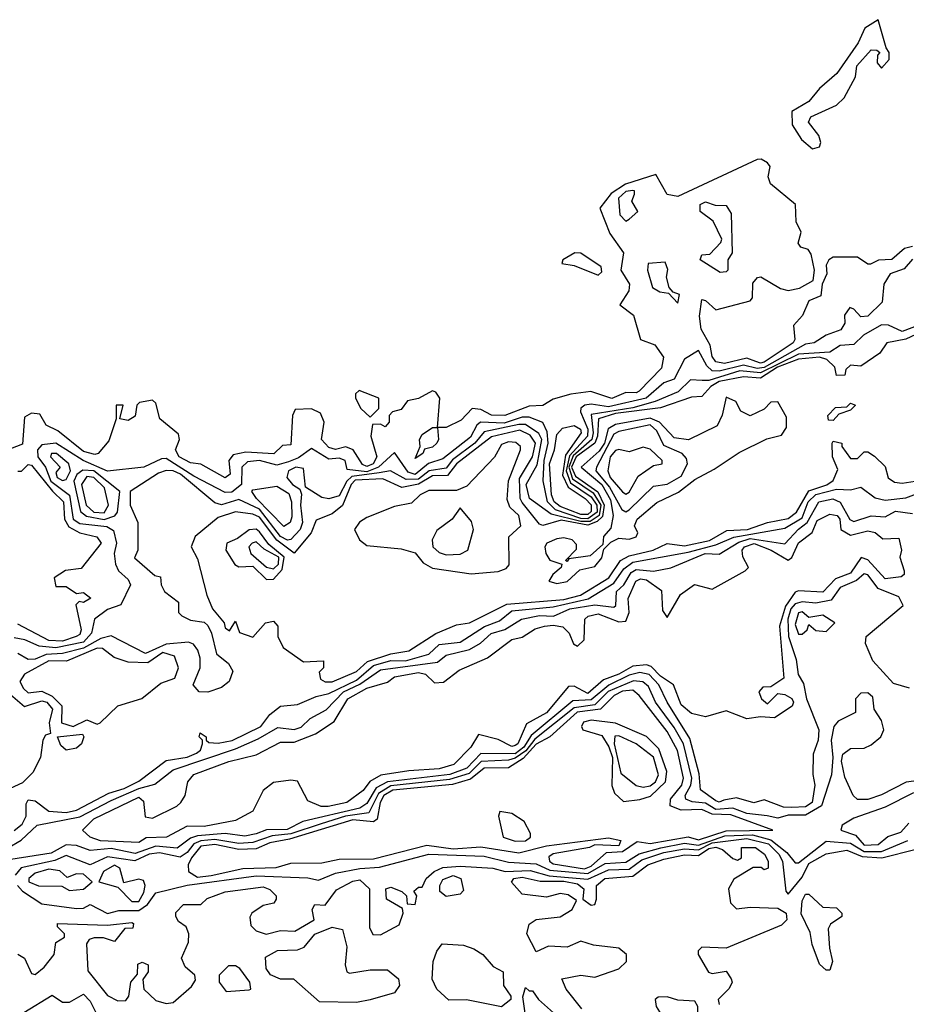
# Model space of a CAD drawing. Extents: x 2889633 to 3052318, y 540750 to 918690.
# Tile 71 of 256: x 3029651 to 3032217, y 568801 to 571650. Entities that reach past the tile are written whole.
import ezdxf

# ---------------------------------------------------------------- set-up
doc = ezdxf.new("R2010")
doc.units = 0

msp = doc.modelspace()

# ---------------------------------------------------------------- linework, layer by layer
at = {"layer": '0CON02XD'}
for points in [[(3031945, 571276.7), (3031965, 571282.5), (3031968.8, 571295), (3031963.8, 571315), (3031933.6, 571353.6), (3031940.7, 571369.3), (3032015, 571402.5), (3032036.4, 571423.6), (3032070, 571485), (3032073.9, 571516.1), (3032115, 571562.5), (3032131.7, 571561.7), (3032140, 571555), (3032133, 571547), (3032132.5, 571525), (3032145, 571510), (3032167.5, 571535), (3032167.5, 571555), (3032158.3, 571568.3), (3032135, 571650), (3032096.2, 571625), (3032077, 571583), (3032015.7, 571494.3), (3031965, 571451.2), (3031935, 571413.3), (3031885.7, 571384.3), (3031885.9, 571345.9), (3031913.8, 571303.8), (3031945, 571276.7)], [(3032235, 570993.8), (3032211.7, 570988.3), (3032175, 570956.2), (3032135.8, 570954.2), (3032113, 570943), (3032105, 570942.5), (3032075, 570962.5), (3032005, 570963.3), (3031992.5, 570955), (3031985, 570940), (3031986.7, 570915), (3031973.3, 570885), (3031968.8, 570851.2), (3031935, 570836.7), (3031915.8, 570794.2), (3031890, 570765), (3031894.2, 570725), (3031889.2, 570715), (3031805, 570659.5), (3031795, 570655.7), (3031780.9, 570660.9), (3031755, 570670.8), (3031690, 570655), (3031665, 570660), (3031654.4, 570675), (3031648.7, 570708.7), (3031622.5, 570755), (3031617.7, 570792.3), (3031625, 570840), (3031635, 570837.5), (3031665, 570810), (3031765, 570836.7), (3031771.2, 570845), (3031772, 570888), (3031786.1, 570903.9), (3031795.9, 570905.9), (3031852.6, 570872.6), (3031875, 570866.9), (3031907.3, 570872.7), (3031946.7, 570895), (3031951.2, 570925), (3031941.7, 570971.7), (3031932.5, 570985), (3031911.7, 570991.7), (3031903.6, 571003.6), (3031912.5, 571035), (3031897.5, 571065), (3031896.2, 571115), (3031823.5, 571175), (3031816.7, 571195), (3031822.9, 571225), (3031815, 571235.7), (3031796.2, 571246.2), (3031785, 571245.5), (3031555, 571138.1), (3031525, 571144), (3031492, 571202), (3031404.3, 571174.3), (3031362.6, 571147.4), (3031330, 571105), (3031358.3, 571031.7), (3031398, 570975), (3031390, 570925), (3031416, 570885), (3031414, 570865), (3031387.5, 570825), (3031427.5, 570795), (3031447.5, 570725), (3031489.3, 570709.3), (3031514, 570674), (3031507.9, 570642.1), (3031443.3, 570575), (3031435, 570570), (3031405, 570570.8), (3031364.1, 570554.1), (3031303.9, 570573.9), (3031246, 570566), (3031195, 570552), (3031165, 570533.8), (3031125, 570532), (3031055, 570504.4), (3031015.8, 570505.8), (3030985, 570522), (3030960, 570525), (3030928.3, 570491.7), (3030885, 570470), (3030860, 570470), (3030862.5, 570435), (3030857.5, 570425), (3030845, 570413.3), (3030822.5, 570407.5), (3030817.5, 570395), (3030795, 570380), (3030810, 570415), (3030807.5, 570435), (3030815, 570450), (3030845, 570470), (3030860, 570470), (3030866.7, 570555), (3030855, 570572.5), (3030845, 570576.2), (3030805, 570554), (3030773, 570547), (3030755, 570522.5), (3030730, 570515), (3030720, 570505), (3030720, 570485), (3030708.3, 570471.7), (3030695, 570480), (3030671.7, 570478.3), (3030666.7, 570445), (3030684.2, 570385), (3030674, 570365), (3030655, 570357.5), (3030642.5, 570362.5), (3030615.7, 570405.7), (3030595, 570414), (3030565, 570406), (3030545, 570412), (3030524.2, 570435), (3030531.4, 570485), (3030521.3, 570511.3), (3030495, 570524.2), (3030448.3, 570521.7), (3030440, 570505), (3030435, 570420), (3030411.7, 570418.3), (3030385.9, 570394.1), (3030305, 570398.6), (3030268.8, 570391.2), (3030256.2, 570375), (3030260, 570335), (3030245, 570324), (3030175, 570363.8), (3030145, 570368), (3030112, 570385), (3030102, 570405), (3030113.3, 570435), (3030110.7, 570450.7), (3030056.2, 570495), (3030045, 570540), (3030035, 570548.8), (3029997.5, 570542.5), (3029990, 570535), (3029985, 570502.5), (3029965, 570490), (3029940, 570495), (3029950, 570535), (3029930, 570535), (3029930, 570495), (3029908.8, 570431.2), (3029877.5, 570395), (3029868, 570392), (3029835, 570400.8), (3029760.7, 570460.7), (3029727, 570477), (3029708.8, 570508.8), (3029685, 570511.2), (3029665, 570500), (3029658.3, 570421.7), (3029593.6, 570396.4)], [(3031405, 571067.5), (3031415, 571072.5), (3031440, 571095), (3031422.5, 571125), (3031430, 571145), (3031430, 571155), (3031425, 571156.2), (3031405, 571152.5), (3031383.6, 571133.6), (3031387.5, 571085), (3031405, 571067.5)], [(3031678.3, 570918.3), (3031620, 570955), (3031625, 570970), (3031648.3, 570971.7), (3031680, 571005), (3031682.5, 571015), (3031657.5, 571067.5), (3031620, 571095), (3031620, 571115), (3031635, 571122.5), (3031663.6, 571113.6), (3031695, 571112.5), (3031709.3, 571089.3), (3031712.5, 570975), (3031700, 570955), (3031700, 570925), (3031695, 570920), (3031678.3, 570918.3)], [(3031325, 570911.2), (3031335, 570920), (3031333.8, 570935), (3031275, 570974.2), (3031257.5, 570975), (3031222.5, 570955), (3031220, 570945), (3031255, 570938.8), (3031325, 570911.2)], [(3032235, 570957.5), (3032210.7, 570929.3), (3032170, 570915), (3032151.2, 570885), (3032147, 570833), (3032105, 570792.5), (3032085, 570790), (3032065, 570812.5), (3032053, 570817), (3032037.5, 570795), (3032038.3, 570771.7), (3032027.3, 570752.7), (3031985, 570737.5), (3031950, 570715), (3031925, 570710.8), (3031805, 570644.1), (3031785, 570640.4), (3031745, 570650), (3031675, 570632.9), (3031655, 570634.3), (3031638.9, 570648.9), (3031615, 570692.5), (3031575, 570667.5), (3031545, 570610), (3031515, 570598.8), (3031463.8, 570555), (3031355, 570530), (3031305, 570537.1), (3031285.8, 570534.2), (3031274.2, 570525.8), (3031273.8, 570515), (3031295.3, 570465.3), (3031293.6, 570445), (3031241.9, 570388), (3031231.9, 570345), (3031245, 570310), (3031305, 570269.6), (3031321.3, 570245), (3031321.8, 570225), (3031295, 570205.3), (3031275, 570206.8), (3031201.7, 570231.7), (3031178.5, 570255), (3031165.5, 570315.5), (3031168.5, 570375), (3031180.5, 570425), (3031177.4, 570457.4), (3031164.3, 570484.3), (3031125, 570500), (3031105, 570500), (3031052.8, 570482.8), (3030984.5, 570485.5), (3030973.5, 570476.5), (3030955, 570442), (3030875, 570379.2), (3030833.8, 570366.2), (3030795, 570333.6), (3030775, 570340.8), (3030735, 570397.5), (3030689.4, 570355), (3030655, 570341.4), (3030598.8, 570348.8), (3030592.5, 570375), (3030575, 570380.8), (3030545, 570378.6), (3030495, 570408.8), (3030457.8, 570382.2), (3030428.9, 570371.1), (3030395, 570361.4), (3030345, 570374.3), (3030309.7, 570370.4), (3030294, 570355), (3030292.5, 570305), (3030265, 570282.5), (3030245, 570282), (3030155, 570329.2), (3030075, 570380), (3030060.8, 570379.2), (3030010, 570355), (3029905, 570344), (3029834.5, 570374.5), (3029755, 570424.3), (3029715, 570420), (3029702.5, 570405), (3029702.9, 570385), (3029725.4, 570355.4), (3029740.5, 570315), (3029795, 570273.8), (3029805.8, 570205), (3029825, 570191.9), (3029903.2, 570183.2), (3029922.1, 570172.1), (3029930.8, 570135), (3029924.2, 570105), (3029927.5, 570075), (3029936.2, 570055), (3029965, 570030), (3029971.2, 570015), (3029943, 569957), (3029905, 569943.3), (3029866.7, 569915), (3029858, 569875), (3029835, 569848.5), (3029755, 569832.1), (3029706.9, 569836.9), (3029665.6, 569855.6), (3029635, 569861.2)], [(3031555, 570830), (3031560, 570855), (3031541.7, 570861.7), (3031530, 570875), (3031522.5, 570905), (3031526.7, 570926.7), (3031518.3, 570948.3), (3031470, 570945), (3031467.5, 570925), (3031482.5, 570875), (3031503, 570863), (3031528.3, 570858.3), (3031555, 570830)], [(3032260.6, 570769.4), (3032205, 570747.5), (3032165, 570765.8), (3032145, 570767.5), (3032092.4, 570737.6), (3032065, 570710), (3032025, 570707.1), (3031995, 570688.1), (3031905, 570682.5), (3031795, 570627.8), (3031735, 570633.8), (3031645, 570605.7), (3031625.9, 570605.9), (3031592.3, 570607.7), (3031556.5, 570573.5), (3031490, 570545), (3031425, 570526.9), (3031305, 570508), (3031310.7, 570455), (3031306.2, 570435), (3031252.1, 570387.9), (3031239.8, 570355), (3031251, 570321.1), (3031310.5, 570280.5), (3031332.6, 570245), (3031328.1, 570215), (3031301.6, 570198.4), (3031275, 570197.8), (3031188.9, 570218.9), (3031126.2, 570265), (3031116.2, 570305), (3031148.3, 570361.7), (3031161.5, 570435), (3031152.7, 570452.7), (3031115, 570478.5), (3031095, 570479.1), (3030995, 570457.5), (3030968.1, 570425), (3030903.4, 570376.6), (3030885, 570352.5), (3030835.3, 570344.6), (3030805, 570320.4), (3030769.1, 570319.1), (3030724.2, 570344.2), (3030691.1, 570338.9), (3030611.6, 570328.4), (3030597.5, 570315), (3030575, 570272), (3030545, 570263.8), (3030525, 570267.5), (3030477.5, 570297.5), (3030471.7, 570351.7), (3030450, 570355), (3030428.8, 570345), (3030424, 570325), (3030440, 570305), (3030461.7, 570291.7), (3030466.7, 570276.7), (3030463.3, 570245), (3030469.4, 570195), (3030462.5, 570175), (3030435, 570146), (3030425.7, 570144.3), (3030405, 570154.4), (3030345, 570233.3), (3030285, 570261.9), (3030235, 570246), (3030215, 570252), (3030115.7, 570335), (3030095, 570344.2), (3030075, 570345.8), (3030052.1, 570337.9), (3029970, 570285), (3029970, 570245), (3029992.5, 570195), (3029992.5, 570115), (3029983, 570093), (3030041.7, 570041.7), (3030058.3, 570038.3), (3030060, 570015), (3030070, 569995), (3030110, 569965), (3030110, 569935), (3030120, 569925), (3030145, 569912.5), (3030185, 569906.7), (3030195, 569897.5), (3030206.2, 569875), (3030220, 569815), (3030255, 569787.5), (3030267.5, 569765), (3030256.7, 569735), (3030235, 569717.5), (3030195, 569703.8), (3030170, 569705), (3030152.5, 569725), (3030172.5, 569775), (3030173, 569803), (3030166.1, 569826.1), (3030153.3, 569843.3), (3030139.3, 569849.3), (3030075, 569843.3), (3030015, 569815.7), (3029915, 569867.5), (3029885, 569859.2), (3029835, 569831.2), (3029775, 569816.4), (3029727.2, 569812.8), (3029695, 569799.2), (3029675, 569798.8), (3029645, 569816.2)], [(3032275, 570753.3), (3032215, 570725.5), (3032160, 570715), (3032140, 570685), (3032085, 570647.5), (3032055, 570650), (3032041.7, 570638.3), (3032038.3, 570621.7), (3032015, 570620), (3032010, 570645), (3031987.1, 570667.1), (3031965, 570673.8), (3031905, 570668.2), (3031844.3, 570644.3), (3031795, 570612.9), (3031745, 570616.7), (3031675, 570603.4), (3031650.8, 570589.1), (3031625, 570560), (3031595, 570558), (3031505, 570526.9), (3031375, 570510.6), (3031325.8, 570495), (3031322.8, 570445), (3031315.4, 570425), (3031260.9, 570385), (3031247.8, 570355), (3031259, 570329), (3031323.6, 570283.6), (3031342, 570245), (3031337.5, 570212.5), (3031321.7, 570198.3), (3031295, 570187.5), (3031217.7, 570202.3), (3031165, 570186.7), (3031155, 570190), (3031105, 570252.9), (3031099.5, 570265), (3031097.6, 570322.4), (3031134.6, 570385.4), (3031143.6, 570425), (3031128.1, 570448.1), (3031098, 570462), (3031016.6, 570443.4), (3030915.3, 570364.7), (3030889.2, 570330.8), (3030845, 570330.4), (3030805, 570306.1), (3030756.8, 570296.8), (3030701.3, 570321.3), (3030622, 570318), (3030609.6, 570305), (3030585.3, 570244.6), (3030555, 570220), (3030508.3, 570201.7), (3030494, 570165), (3030445, 570106.2), (3030395, 570143.6), (3030345, 570210.5), (3030325, 570218.9), (3030275, 570226.2), (3030225, 570210), (3030158.8, 570155), (3030146.7, 570125), (3030165, 570090), (3030192, 569985), (3030208.8, 569945), (3030242.5, 569905), (3030245, 569890), (3030258.3, 569881.7), (3030275, 569910), (3030287, 569877), (3030325, 569863.3), (3030362.5, 569905), (3030385, 569910), (3030397.5, 569895), (3030397.5, 569865), (3030413.3, 569833.3), (3030472, 569792), (3030530, 569795), (3030530, 569775), (3030517.5, 569762.5), (3030521.7, 569741.7), (3030535, 569733.8)], [(3030665, 570500), (3030690, 570525), (3030690, 570555), (3030633, 570577), (3030623, 570567), (3030622.5, 570555), (3030637.5, 570525), (3030665, 570500)], [(3031205, 570018.8), (3031235, 570024), (3031271.7, 570058.3), (3031315, 570067.5), (3031335, 570092.5), (3031341.7, 570118.3), (3031361.7, 570138.3), (3031385, 570150), (3031415, 570146.7), (3031435, 570153.8), (3031440, 570165), (3031430, 570185), (3031437.5, 570205), (3031495, 570253.3), (3031557, 570283), (3031605, 570320), (3031660.9, 570349.1), (3031732.6, 570397.4), (3031813, 570437), (3031855, 570448.2), (3031870.1, 570469.9), (3031870.1, 570500.1), (3031845, 570544.4), (3031825, 570543.1), (3031805, 570522.9), (3031765, 570503.8), (3031737.3, 570517.3), (3031723.3, 570545), (3031695, 570557.5), (3031684.1, 570505.9), (3031668.8, 570475), (3031586, 570434), (3031545, 570440), (3031502.5, 570485), (3031475, 570496.7), (3031375, 570478.9), (3031354, 570466), (3031342.7, 570425), (3031328.1, 570401.9), (3031276, 570355), (3031335, 570304.6), (3031360.5, 570260.5), (3031368.6, 570215), (3031361.7, 570178.3), (3031340, 570155), (3031338.3, 570131.7), (3031301.7, 570098.3), (3031240, 570090), (3031235, 570082.5), (3031230, 570085), (3031261.7, 570118.3), (3031261.7, 570131.7), (3031250, 570145), (3031225, 570151.2), (3031205, 570148.1), (3031176.2, 570135), (3031170.6, 570125), (3031173.1, 570105), (3031185, 570086), (3031220, 570075), (3031217.5, 570065), (3031193.3, 570045), (3031182.5, 570025), (3031205, 570018.8)], [(3032005, 570490), (3031991.7, 570491.7), (3031990, 570505), (3032011.7, 570528.3), (3032045, 570530), (3032055, 570540), (3032070, 570535), (3032055, 570520), (3032021.7, 570508.3), (3032005, 570490)], [(3031275, 570217.9), (3031215, 570241.2), (3031197.8, 570255), (3031190, 570275), (3031183.8, 570365), (3031198.6, 570405), (3031205, 570450), (3031222, 570468), (3031255, 570476.2), (3031273.3, 570465), (3031275.6, 570455), (3031230.1, 570389.9), (3031221.7, 570331.7), (3031237.6, 570297.6), (3031287.1, 570265), (3031305, 570245.8), (3031305, 570226.7), (3031295, 570218.5), (3031275, 570217.9)], [(3031405, 570226.2), (3031415, 570232), (3031485, 570300), (3031525, 570306), (3031565, 570328.8), (3031583.3, 570365), (3031580.7, 570380.7), (3031567.5, 570395), (3031515, 570418), (3031495, 570460), (3031475, 570478.1), (3031385, 570458.6), (3031369.7, 570450.3), (3031320, 570355), (3031318, 570345), (3031357.5, 570297.5), (3031393.2, 570233.2), (3031405, 570226.2)], [(3030535, 569733.8), (3030555, 569734.2), (3030625, 569764.2), (3030657.1, 569792.9), (3030724.5, 569815.5), (3030776.6, 569823.4), (3030855, 569874), (3030915, 569898.8), (3030952.5, 569905), (3031060.8, 569959.2), (3031225, 569972.3), (3031273.8, 569985), (3031355.8, 570035), (3031389.2, 570085), (3031415, 570098.5), (3031484.5, 570115.5), (3031525, 570134), (3031575, 570127.8), (3031646.7, 570143.3), (3031697.6, 570172.4), (3031757.5, 570175), (3031815, 570195.6), (3031875, 570207.1), (3031899.2, 570225), (3031935, 570286.9), (3031986.2, 570303.8), (3032005, 570316.2), (3032018, 570348), (3032003.3, 570385), (3032002.5, 570425), (3032005, 570430), (3032030, 570425), (3032030, 570415), (3032055, 570380), (3032075, 570380), (3032095, 570400), (3032105, 570400), (3032125, 570386.7), (3032155, 570357.5), (3032163.9, 570323.9), (3032182.3, 570312.3), (3032205, 570308.8), (3032255, 570316.2)], [(3030957, 570047), (3031035, 570053.3), (3031058.3, 570061.7), (3031067.5, 570072.5), (3031066.7, 570153.3), (3031100.8, 570185), (3031095.6, 570215), (3031069.3, 570239.3), (3031061.3, 570261.3), (3031065.7, 570315.7), (3031100, 570405), (3031100, 570415), (3031086.2, 570426.2), (3031065, 570428.8), (3031045, 570420.8), (3031025, 570383.8), (3030945, 570300), (3030915, 570288), (3030835, 570287.8), (3030810, 570275), (3030785, 570251.2), (3030735, 570241.4), (3030655, 570210), (3030634.1, 570195.9), (3030620, 570175), (3030633.8, 570145), (3030655, 570128.8), (3030755, 570118.8), (3030795, 570107.5), (3030818.3, 570078.3), (3030845, 570063.3), (3030957, 570047)], [(3031405, 570276.7), (3031415, 570282.5), (3031440.5, 570329.5), (3031485, 570360), (3031510, 570365), (3031510, 570375), (3031475, 570407.5), (3031455, 570413.3), (3031415, 570400), (3031385, 570406.7), (3031375, 570403.8), (3031359.2, 570385), (3031352.9, 570345), (3031359.2, 570325), (3031395, 570283.8), (3031405, 570276.7)], [(3029775, 570316.2), (3029785, 570320), (3029797.5, 570345), (3029792.5, 570365), (3029756.7, 570395), (3029742.5, 570395), (3029740, 570385), (3029767.5, 570355), (3029755, 570340), (3029758.8, 570325), (3029775, 570316.2)], [(3029645, 570343.8), (3029656, 570344), (3029675, 570363.3), (3029685, 570361.2), (3029745.3, 570285.4)], [(3029895, 570203.6), (3029925.8, 570214.2), (3029933.8, 570225), (3029940, 570285), (3029865, 570344.5), (3029833.2, 570346.8), (3029815.7, 570334.3), (3029807.5, 570315), (3029827, 570227), (3029843.6, 570213.6), (3029895, 570203.6)], [(3029895, 570223.3), (3029907.8, 570245), (3029896.5, 570295), (3029865, 570325.5), (3029845, 570327.8), (3029829.1, 570305), (3029843.5, 570245), (3029865.4, 570225.4), (3029895, 570223.3)], [(3029635, 569304), (3029657.9, 569322.1), (3029669.2, 569345), (3029669.3, 569380.7), (3029675, 569392.5), (3029695, 569390), (3029735, 569360), (3029785, 569356), (3029815, 569362.9), (3029908.3, 569411.7), (3029953.3, 569425), (3029995, 569446.9), (3030075, 569506.2), (3030135, 569515.8), (3030162.3, 569527.7), (3030173.6, 569536.4), (3030180, 569555), (3030180, 569565), (3030170, 569575), (3030173, 569587), (3030190, 569575), (3030190, 569565), (3030198.3, 569558.3), (3030225, 569556.2), (3030265.5, 569564.5), (3030348.8, 569605), (3030375, 569640), (3030405, 569663.3), (3030455, 569668.8), (3030508.3, 569691.7), (3030545, 569700), (3030625, 569739.1), (3030675, 569780.9), (3030725, 569795.5), (3030767.5, 569795), (3030835, 569814.2), (3030865, 569842), (3030925, 569849.2), (3030995.5, 569894.5), (3031039.1, 569910.9), (3031075, 569940), (3031195, 569951.1), (3031296.2, 569973.8), (3031370.4, 570019.6), (3031398.9, 570061.1), (3031425, 570080), (3031585, 570109.5), (3031665, 570130.5), (3031717.2, 570152.8), (3031865, 570178.6), (3031915, 570208.6), (3031932.5, 570255), (3031955, 570276.5), (3032015, 570291.4), (3032055, 570290), (3032085, 570297.5), (3032126.4, 570266.4), (3032155, 570260), (3032215, 570266.2), (3032279.7, 570290.3)], [(3029745.3, 570285.4), (3029777.1, 570255), (3029780.8, 570205), (3029792.7, 570182.7), (3029825, 570165.7), (3029873.6, 570153.6), (3029886.7, 570135), (3029828.3, 570061.7), (3029783.6, 570056.4), (3029750, 570035), (3029755, 570010), (3029785, 570010), (3029815, 569990), (3029835, 569992.5), (3029856.4, 569976.4), (3029835, 569963.3), (3029823, 569967), (3029813, 569957), (3029828.6, 569885), (3029825, 569871.2), (3029814.3, 569865.7), (3029775, 569852.2), (3029735, 569853.3), (3029645, 569900.8)], [(3030415, 570183.8), (3030336.2, 570265), (3030322.5, 570285), (3030325, 570290), (3030395, 570300), (3030429.1, 570279.1), (3030437.5, 570255), (3030438.3, 570211.7), (3030433.3, 570195), (3030415, 570183.8)], [(3029615, 569252.5), (3029655, 569276), (3029700.9, 569319.1), (3029825, 569343.3), (3029915, 569391.1), (3029995, 569425.5), (3030041.7, 569438.3), (3030095, 569479.2), (3030275, 569540), (3030341.3, 569568.7), (3030397.7, 569602.3), (3030445, 569596.2), (3030465, 569603.3), (3030491.7, 569628.3), (3030537.3, 569652.7), (3030587.5, 569705), (3030635, 569727.3), (3030695, 569768.9), (3030859.4, 569790.6), (3030885, 569811.2), (3030952.7, 569827.3), (3030984.3, 569845.7), (3031015, 569874), (3031055, 569885.7), (3031102.5, 569915), (3031155, 569925.6), (3031195.6, 569924.5), (3031242.5, 569945), (3031315, 569956.9), (3031370, 569950), (3031376.2, 569955), (3031378, 569995), (3031399.2, 570015), (3031420, 570050), (3031435, 570059.4), (3031485, 570054), (3031535, 570063.8), (3031634.6, 570105.4), (3031675, 570103.3), (3031732.2, 570137.8), (3031765, 570149.1), (3031865, 570133.8), (3031905, 570175.6), (3031929.4, 570195), (3031963.8, 570255), (3032003.9, 570263.9), (3032025, 570253.8), (3032053.6, 570203.6), (3032065, 570198), (3032115, 570214), (3032155, 570211.2), (3032185, 570227.5), (3032235, 570221.2)], [(3030885, 570101.2), (3030925, 570103.3), (3030947.5, 570115), (3030964, 570175), (3030958.3, 570198.3), (3030925, 570237.5), (3030902, 570205), (3030858, 570172), (3030844, 570145), (3030846.7, 570125), (3030865, 570108.8), (3030885, 570101.2)], [(3029995, 569268.8), (3029884.5, 569274.5), (3029854.3, 569284.3), (3029832.5, 569305), (3029865, 569338), (3029995, 569400), (3030008.8, 569388.8), (3030013.9, 569343.9), (3030035, 569340), (3030105, 569374), (3030116.7, 569385), (3030130, 569405), (3030137.5, 569445), (3030155, 569466.2), (3030256.1, 569503.9), (3030335, 569522.5), (3030405, 569560), (3030445, 569559.2), (3030506.3, 569583.7), (3030560.9, 569619.1), (3030600, 569685), (3030655, 569715.7), (3030715, 569733.3), (3030735, 569748.8), (3030805, 569761.4), (3030825, 569756), (3030851.2, 569731.2), (3030877.3, 569732.7), (3030922.3, 569767.7), (3031005, 569804), (3031075, 569856.7), (3031105, 569863.3), (3031142.3, 569887.7), (3031170, 569895), (3031195, 569898.1), (3031222.9, 569892.9), (3031241.2, 569875), (3031253.6, 569843.6), (3031265, 569837.5), (3031283.9, 569856.1), (3031286.7, 569915), (3031296.1, 569923.9), (3031325, 569930.8), (3031385, 569908), (3031405, 569910), (3031414.2, 569935), (3031411.2, 569975), (3031434.2, 570025), (3031447.7, 570032.3), (3031465, 570029.2), (3031508.3, 569998.3), (3031510.7, 569940.7), (3031525, 569920), (3031563.6, 569986.4), (3031603.9, 570016.1), (3031655, 570002.5), (3031750, 570055), (3031760, 570065), (3031743.8, 570096.2), (3031741.4, 570115), (3031748, 570125), (3031775.9, 570134.1), (3031825.4, 570115.4), (3031875, 570086.2), (3031885.7, 570094.3), (3031905, 570136.2), (3031944.2, 570165.8), (3031959.1, 570200.9), (3031995, 570218.8), (3032016.7, 570215), (3032023.8, 570205), (3032026.7, 570175), (3032055, 570158.8), (3032105, 570171.2), (3032126.1, 570166.1), (3032148.3, 570148.3), (3032195, 570150), (3032202.5, 570115), (3032197.5, 570095), (3032210, 570055), (3032210, 570045), (3032201.7, 570038.3), (3032155, 570032), (3032105, 570086.7), (3032086.4, 570093.6), (3032055, 570048.8), (3032011.7, 570031.7), (3031975, 569994), (3031905, 569997.5), (3031895, 569993.3), (3031866.9, 569953.1), (3031849.2, 569895), (3031862.5, 569745), (3031825, 569720), (3031801.7, 569718.3), (3031790, 569705), (3031797.5, 569685), (3031815, 569670), (3031845, 569700), (3031865, 569697.5), (3031885.8, 569685.8), (3031890, 569675), (3031886, 569664), (3031835, 569630), (3031795, 569633.3), (3031755, 569627.5), (3031695, 569650), (3031635, 569632.5), (3031595, 569642.5), (3031565, 569667.5), (3031542.5, 569725), (3031505, 569750.8), (3031478.5, 569778.5), (3031465, 569783.1), (3031425, 569779.4), (3031385, 569756), (3031340, 569740), (3031295, 569700.8), (3031255, 569721.2), (3031239.3, 569720.7), (3031175, 569644.2), (3031117, 569613), (3031092.5, 569555), (3031085, 569550), (3031075, 569546.7), (3031035, 569567.5), (3030978.3, 569581.7), (3030956.7, 569545), (3030907.5, 569495), (3030865, 569482), (3030777, 569477), (3030695.8, 569464.2), (3030664, 569446), (3030645, 569420), (3030597.5, 569385), (3030543.8, 569373.8), (3030523.6, 569373.6), (3030485, 569390), (3030455, 569446.7), (3030435, 569450), (3030385, 569442.5), (3030355, 569420), (3030325, 569360), (3030275, 569333.3), (3030185, 569315.7), (3030135, 569316.2), (3030075.7, 569284.3), (3030017, 569283), (3029995, 569268.8)], [(3030365, 570030), (3030385, 570030.8), (3030410.5, 570059.5), (3030415.9, 570095), (3030371.8, 570131.8), (3030345, 570168.6), (3030335, 570175.6), (3030315, 570174), (3030281.2, 570148.8), (3030250, 570135), (3030247.5, 570115), (3030273.6, 570073.6), (3030285, 570066.7), (3030325, 570069.2), (3030365, 570030)], [(3030385, 570060.8), (3030399.4, 570075), (3030401.1, 570095), (3030357.9, 570117.9), (3030335, 570138.8), (3030323.3, 570135), (3030314, 570125), (3030320, 570105), (3030365, 570065.7), (3030385, 570060.8)], [(3032225.9, 569715.9), (3032179.5, 569729.5), (3032120, 569795), (3032098.8, 569845), (3032100, 569865), (3032207.5, 569955), (3032195, 569980), (3032135, 570003.8), (3032105, 570043.8), (3032095, 570046.2), (3032072.8, 570027.2), (3032025, 570007.5), (3031999.5, 569970.5), (3031955, 569961.4), (3031915, 569965.5), (3031895, 569959.4), (3031882.7, 569945), (3031873.6, 569915), (3031875.6, 569865), (3031898.3, 569798.3), (3031904, 569755), (3031918.8, 569728.8), (3031928, 569685), (3031963.8, 569595), (3031962, 569565), (3031947.5, 569525), (3031945.9, 569465.9), (3031952, 569435), (3031943.8, 569385), (3031925, 569372.5), (3031885, 569370), (3031861.4, 569371.4), (3031805, 569392.5), (3031775, 569383.8), (3031725, 569398.8), (3031688.3, 569391.7), (3031675, 569386.2), (3031665, 569390), (3031621.4, 569421.4), (3031617.6, 569467.6), (3031590.3, 569570.3), (3031524.2, 569675), (3031500.8, 569725), (3031472, 569755), (3031445, 569761.5), (3031415, 569753.5), (3031355.9, 569724.1), (3031305, 569681.8), (3031251.1, 569678.9), (3031131.2, 569578.8), (3031110, 569545), (3031085, 569526.2), (3030985, 569527.1), (3030945, 569484.5), (3030895.7, 569465.7), (3030715, 569444.6), (3030682.7, 569427.3), (3030655, 569382), (3030635, 569368.1), (3030469.7, 569330.4), (3030425, 569306.7), (3030365, 569305.7), (3030335.5, 569294.5), (3030302.7, 569287.3), (3030245, 569295.7), (3030165, 569288.5), (3030145, 569281.9), (3030106.8, 569253.2), (3030045, 569258.5), (3029985, 569236.9), (3029915, 569251.9), (3029855, 569246), (3029815, 569260.8), (3029785, 569262.9), (3029741.3, 569238.7), (3029625, 569220)], [(3031915, 569872.5), (3031930, 569885), (3031935, 569900), (3031955, 569882.5), (3031985, 569880), (3032010, 569905), (3031975, 569926.7), (3031935, 569920), (3031915, 569936.2), (3031905, 569933.3), (3031895, 569900), (3031905, 569872.5), (3031915, 569872.5)], [(3029805, 569604.5), (3029845, 569624.3), (3029875, 569611.4), (3029883.3, 569615), (3029935, 569664.3), (3030003.9, 569686.1), (3030059.3, 569730.7), (3030100, 569745), (3030110, 569775), (3030098.3, 569808.3), (3030065, 569819.4), (3030021.2, 569788.8), (3029965, 569790.8), (3029924.5, 569804.5), (3029890.6, 569830.6), (3029875, 569831.9), (3029785.7, 569794.3), (3029735, 569794.5), (3029664.2, 569755.8), (3029651.2, 569735), (3029661.2, 569715), (3029675, 569702), (3029715, 569707.1), (3029745, 569692.9), (3029772.9, 569665), (3029772, 569615), (3029805, 569604.5)], [(3029603.8, 569715), (3029665, 569662.5), (3029715, 569679.2), (3029728.8, 569675), (3029745.8, 569655), (3029736, 569615), (3029740, 569585), (3029725, 569580), (3029717.5, 569565), (3029711.2, 569515), (3029688.6, 569471.4), (3029658.3, 569441.7), (3029610.7, 569419.3)], [(3032275, 569451.4), (3032215.9, 569444.1), (3032145, 569406.7), (3032105, 569393.8), (3032075, 569393.3), (3032062.5, 569405), (3032038.3, 569458.3), (3032028.8, 569505), (3032033.3, 569525), (3032055, 569541.2), (3032095, 569542.5), (3032115, 569552), (3032143.3, 569575), (3032152, 569595), (3032145, 569622.5), (3032123.3, 569655), (3032119.7, 569689.6), (3032105, 569702), (3032085, 569701.2), (3032070, 569685), (3032070, 569645), (3032019.3, 569620.7), (3032006.7, 569605), (3031998.8, 569565), (3032003.8, 569515), (3032000, 569465), (3031970.8, 569375), (3031925, 569348.5), (3031875, 569348.2), (3031845, 569339.2), (3031814, 569346), (3031755, 569353.5), (3031715, 569368.9), (3031665, 569364.6), (3031635, 569383.3), (3031597, 569387), (3031578.8, 569395), (3031576.2, 569405), (3031592.9, 569435), (3031595.6, 569455), (3031571.9, 569555), (3031545, 569602), (3031490.8, 569675), (3031470.3, 569720.4), (3031454.2, 569734.2), (3031426.8, 569736.8), (3031354.2, 569705.8), (3031315, 569667.3), (3031255, 569658.5), (3031142, 569568), (3031115.5, 569534.5), (3031085, 569513.2), (3031065, 569507.1), (3030986.2, 569503.8), (3030951.3, 569468.7), (3030895, 569451.3), (3030725, 569433.3), (3030689.4, 569410.6), (3030661.2, 569355), (3030593.3, 569345), (3030523.3, 569323.3), (3030435, 569294), (3030381.2, 569288.8), (3030325, 569269.1), (3030285, 569266.4), (3030215, 569278.2), (3030175, 569273.9), (3030154.7, 569265.3), (3030135, 569240), (3030115, 569227.1), (3030055, 569238.9), (3030025, 569235.5), (3029983.4, 569216.6), (3029905, 569228.1), (3029855, 569204.3), (3029785, 569232), (3029752.5, 569217.5), (3029654.5, 569195.5), (3029637.5, 569175)], [(3030165, 569168.9), (3030205, 569173.8), (3030296.5, 569193.5), (3030393.2, 569196.8), (3030435, 569209.2), (3030525, 569210.6), (3030575, 569221.1), (3030675, 569222.2), (3030828.6, 569261.4), (3030905, 569250.5), (3030985, 569256.9), (3031095, 569239.5), (3031175, 569259.2), (3031355, 569282.5), (3031390, 569275), (3031385, 569260), (3031315, 569262.5), (3031300, 569255), (3031195, 569236.7), (3031182.5, 569227.5), (3031183.8, 569215), (3031195, 569207.5), (3031285, 569193.1), (3031305, 569201.1), (3031349.3, 569240.7), (3031395, 569243.3), (3031437.5, 569272.5), (3031475, 569266.2), (3031585.5, 569285.5), (3031615, 569276.7), (3031695, 569302.7), (3031830, 569305), (3031709.2, 569349.2), (3031655, 569351.2), (3031625, 569364.4), (3031565, 569362.9), (3031533.3, 569375), (3031534.2, 569395), (3031566.9, 569435), (3031572.2, 569455), (3031554.4, 569535), (3031525, 569590), (3031443.8, 569695), (3031425, 569710), (3031395, 569706.9), (3031371.2, 569695), (3031331.2, 569655), (3031263.7, 569646.3), (3031184.7, 569575.4), (3031145, 569553.6), (3031107.6, 569512.5), (3031065, 569485.6), (3030995, 569484.4), (3030955, 569452.5), (3030902.9, 569437.1), (3030730.9, 569420.9), (3030704.5, 569405), (3030693.8, 569385), (3030685, 569336.7), (3030675, 569329.2), (3030615, 569334.5), (3030431.5, 569278.6), (3030375, 569267.8), (3030335, 569250.5), (3030285, 569249.1), (3030215, 569263.6), (3030175, 569258.2), (3030147.5, 569225), (3030138.6, 569205), (3030138.8, 569185), (3030165, 569168.9)], [(3031398.3, 569388.3), (3031445, 569393.3), (3031476.3, 569403.7), (3031519.4, 569445), (3031523.1, 569475), (3031500.7, 569540.7), (3031465, 569576.2), (3031375, 569614.3), (3031305, 569623.1), (3031282.8, 569617.2), (3031276.2, 569605), (3031280, 569595), (3031335, 569579.2), (3031356, 569546), (3031366.1, 569515), (3031364.3, 569434.3), (3031371.7, 569411.7), (3031398.3, 569388.3)], [(3029785, 569536.2), (3029769.5, 569549.5), (3029760, 569575), (3029832.5, 569582.5), (3029836.7, 569575), (3029830, 569555), (3029815, 569542), (3029785, 569536.2)], [(3031455, 569429.2), (3031475, 569432.9), (3031490.8, 569445), (3031499.4, 569465), (3031485, 569516.2), (3031434.5, 569554.5), (3031385, 569578), (3031372.7, 569577.3), (3031371.5, 569555), (3031390, 569470), (3031435, 569434), (3031455, 569429.2)], [(3032237, 569413), (3032155, 569371.2), (3032065, 569340), (3032030.7, 569319.3), (3032027.5, 569305), (3032070, 569290), (3032095, 569261.9)], [(3031085, 569273.5), (3031115, 569274.5), (3031129.2, 569285), (3031129.2, 569295), (3031110.3, 569330.4), (3031075, 569353.3), (3031040.7, 569359.3), (3031036.7, 569345), (3031050, 569285), (3031085, 569273.5)], [(3032095, 569261.9), (3032135, 569263.1), (3032163, 569287), (3032200.5, 569299.5), (3032224.4, 569325.6)], [(3029905, 569064), (3029937.7, 569072.3), (3029995, 569072.2), (3030020.4, 569089.6), (3030045, 569123.3), (3030135, 569145.8), (3030335, 569172.9), (3030485, 569166.7), (3030515, 569160), (3030565, 569180), (3030635, 569194), (3030692, 569198), (3030835, 569235.7), (3030995, 569230), (3031065, 569212), (3031145, 569207.1), (3031185, 569189.6), (3031295, 569179.2), (3031345, 569208.9), (3031405, 569212.2), (3031443.8, 569236.2), (3031506, 569254), (3031575, 569267.1), (3031615, 569261.3), (3031691.2, 569288.8), (3031771.4, 569291.4), (3031825, 569276.9), (3031870.6, 569240.6), (3031895, 569210), (3031905, 569210), (3031985, 569272.9), (3032055, 569266.9), (3032095, 569243.2), (3032145, 569242.7), (3032221.2, 569275)], [(3029645, 568946), (3029664.3, 568934.3), (3029685, 568890), (3029695, 568887.5), (3029721.7, 568908.3), (3029750, 568945), (3029755, 568980), (3029780, 568995), (3029780, 569005), (3029760, 569025), (3029760, 569035), (3029905, 569030), (3029975, 569037.5), (3029980, 569035), (3029978.3, 569021.7), (3029955, 569020), (3029925, 568982.5), (3029893.3, 568993.3), (3029866.4, 568993.6), (3029851.7, 568988.3), (3029843.6, 568976.4), (3029848.3, 568898.3), (3029905, 568826.7), (3029935, 568811.2), (3029957.7, 568812.3), (3029966.2, 568825), (3029972.5, 568865), (3029991.7, 568888.3), (3029993, 568917), (3030005, 568922.5), (3030022.5, 568915), (3030022.5, 568895), (3030007, 568873), (3030010, 568845), (3030045, 568812.5), (3030075, 568802.9), (3030095, 568806), (3030147.7, 568852.3), (3030159.3, 568870.7), (3030157.5, 568885), (3030129.5, 568909.5), (3030118.8, 568935), (3030139.3, 568980.7), (3030140, 569005), (3030132.5, 569025), (3030110.7, 569040.7), (3030102.5, 569055), (3030103, 569067), (3030125, 569090), (3030175, 569090), (3030193, 569107), (3030245, 569126.7), (3030355, 569141.2), (3030375, 569133.3), (3030392.5, 569115), (3030392.5, 569105), (3030386.1, 569093.9), (3030355, 569086.7), (3030322.5, 569065), (3030317, 569053), (3030319.3, 569029.3), (3030335, 569013.3), (3030364.1, 569004.1), (3030405, 569014.2), (3030447.3, 569012.7), (3030502.5, 569045), (3030497.5, 569075), (3030505, 569090), (3030535, 569087.5), (3030567.7, 569132.3), (3030615, 569157.1), (3030635, 569160.8), (3030663.3, 569135), (3030663, 569023), (3030673, 569003), (3030695, 569002.5), (3030749.3, 569030.7), (3030760, 569065), (3030758.3, 569078.3), (3030712.5, 569105), (3030710, 569135), (3030725, 569140), (3030757, 569127), (3030770, 569115), (3030771.7, 569091.7), (3030795, 569090), (3030800, 569115), (3030791.7, 569128.3), (3030805, 569140), (3030815, 569140), (3030826.7, 569165), (3030850, 569185), (3030875, 569197.1), (3030925, 569200.6), (3031020, 569195), (3031055.6, 569185.6), (3031128.5, 569188.5), (3031183.1, 569173.2), (3031295, 569163.5), (3031355, 569190.5), (3031415, 569192.2), (3031451.3, 569218.7), (3031515, 569240), (3031575, 569251.2), (3031615, 569248), (3031655, 569268.4), (3031755, 569280.7), (3031817.5, 569265), (3031848.1, 569235), (3031858.6, 569215), (3031868.3, 569128.3), (3031875, 569120), (3031915, 569168.8), (3031935, 569208.6), (3031985, 569236.2), (3032045, 569246.7), (3032089.1, 569229.1), (3032145.5, 569224.5), (3032245, 569250)], [(3031278, 568788), (3031232.5, 568845), (3031220, 568875), (3031274.3, 568885.7), (3031315, 568879.2), (3031385, 568903.8), (3031406.7, 568925), (3031406.7, 568945), (3031385, 568963.8), (3031311.7, 568971.7), (3031275, 568983.3), (3031235, 568966.7), (3031180.9, 568969.1), (3031145, 568952.5), (3031118, 569005), (3031125, 569033.3), (3031145, 569046), (3031215, 569054), (3031250, 569075), (3031261.7, 569101.7), (3031237.7, 569117.7), (3031215, 569122), (3031175, 569110.8), (3031105, 569120), (3031074.1, 569154.1), (3031081.2, 569165), (3031105, 569168.6), (3031157.1, 569157.1), (3031225, 569157.3), (3031265, 569150), (3031283.8, 569135), (3031280, 569105), (3031305, 569087.5), (3031315, 569090), (3031320, 569105), (3031320, 569145), (3031343.8, 569165), (3031425, 569171.4), (3031468.8, 569205), (3031515, 569221.1), (3031575, 569233.1), (3031615, 569231.4), (3031645, 569251.5), (3031665, 569255.4), (3031685, 569248.8), (3031715, 569222.5), (3031728.3, 569218.3), (3031740, 569225), (3031740, 569255), (3031780, 569255), (3031806.7, 569235), (3031816.7, 569215), (3031816.7, 569195), (3031805, 569190), (3031796.7, 569196.7), (3031773, 569197), (3031717, 569163), (3031702.5, 569135), (3031707.5, 569095), (3031725, 569077.5), (3031765, 569082.5), (3031845, 569078.8), (3031868.8, 569065), (3031871.2, 569045), (3031855, 569030), (3031695, 568963.8), (3031625, 568966.7), (3031614.1, 568955.9), (3031614, 568945), (3031643.9, 568893.9), (3031655, 568890), (3031695, 568896.7), (3031710, 568875), (3031712.5, 568865), (3031703.6, 568846.4), (3031672.5, 568815), (3031675, 568800)], [(3029995, 569098.8), (3030010, 569125), (3030013.8, 569145), (3030009.3, 569159.3), (3029995, 569163.3), (3029952.5, 569152.5), (3029940, 569195), (3029925, 569203.8), (3029893.3, 569185), (3029880, 569155), (3029935, 569140), (3029975, 569098.8), (3029995, 569098.8)], [(3029795, 569130), (3029835, 569133.8), (3029860, 569155), (3029835, 569178), (3029815, 569178.8), (3029788.3, 569168.3), (3029767.1, 569187.1), (3029735, 569191.9), (3029695, 569180), (3029676.7, 569165), (3029677.5, 569155), (3029705, 569144), (3029772.5, 569142.5), (3029795, 569130)], [(3030885, 569113.3), (3030867, 569127), (3030866.7, 569145), (3030875, 569162.5), (3030905, 569173.3), (3030927.5, 569165), (3030935, 569130), (3030925, 569120), (3030885, 569113.3)], [(3029644.3, 569145), (3029658.6, 569128.6), (3029715, 569092), (3029815, 569078), (3029835, 569078.8), (3029855, 569090), (3029905, 569064)], [(3031995, 568900), (3031985, 568900), (3031965, 568917.5), (3031944.3, 568974.3), (3031938.8, 569008.8), (3031912.7, 569062.7), (3031915, 569100), (3031925, 569120), (3031935, 569120), (3031975, 569082.5), (3032015, 569080), (3032030, 569065), (3032030, 569055), (3031997, 569033), (3031990.7, 569019.3), (3031993.9, 568963.9), (3032003.3, 568925), (3031995, 568900)], [(3030625, 568806.2), (3030518.3, 568808.3), (3030443.6, 568873.6), (3030405, 568873.8), (3030376.1, 568886.1), (3030363.8, 568905), (3030362.3, 568937.7), (3030396.7, 568956.7), (3030455, 568958.8), (3030473.9, 568966.1), (3030505, 569003.8), (3030555, 569023.8), (3030585, 569017.5), (3030597.7, 568967.7), (3030592.9, 568915), (3030597.5, 568895), (3030605, 568891.2), (3030665, 568900.8), (3030715, 568901.2), (3030746.7, 568875), (3030750, 568855), (3030735.6, 568834.5), (3030665, 568814.3), (3030625, 568806.2)], [(3031045, 568793.8), (3030944.1, 568814.1), (3030893, 568813), (3030858, 568845), (3030844.1, 568874.1), (3030847.5, 568925), (3030857.5, 568955), (3030873.6, 568976.4), (3030935, 568972.5), (3030965, 568961.4), (3030991.2, 568945), (3031020.6, 568910.6), (3031050, 568895), (3031051.2, 568855), (3031072.5, 568825), (3031072.5, 568815), (3031045, 568793.8)], [(3030248.3, 568838.3), (3030315, 568842.5), (3030320, 568845), (3030316.7, 568865), (3030287.5, 568905), (3030275, 568912.5), (3030255, 568912.5), (3030227.5, 568885), (3030227.5, 568865), (3030248.3, 568838.3)], [(3029663, 568777), (3029745, 568827.5), (3029775, 568807.5), (3029795, 568807.5), (3029835, 568830), (3029855, 568810), (3029875, 568770)], [(3031114, 568775), (3031107, 568823), (3031115, 568850), (3031125, 568840), (3031135, 568840), (3031152.5, 568815), (3031195.9, 568775.9)], [(3031565, 568746.7), (3031595, 568753.3), (3031613, 568767), (3031613.3, 568795), (3031605, 568810), (3031555, 568813.3), (3031525, 568822.5), (3031498.3, 568821.7), (3031490, 568815), (3031492.5, 568795), (3031516.4, 568756.4), (3031565, 568746.7)]]:
    msp.add_lwpolyline(points, dxfattribs=at)

doc.saveas('drawing.dxf')
